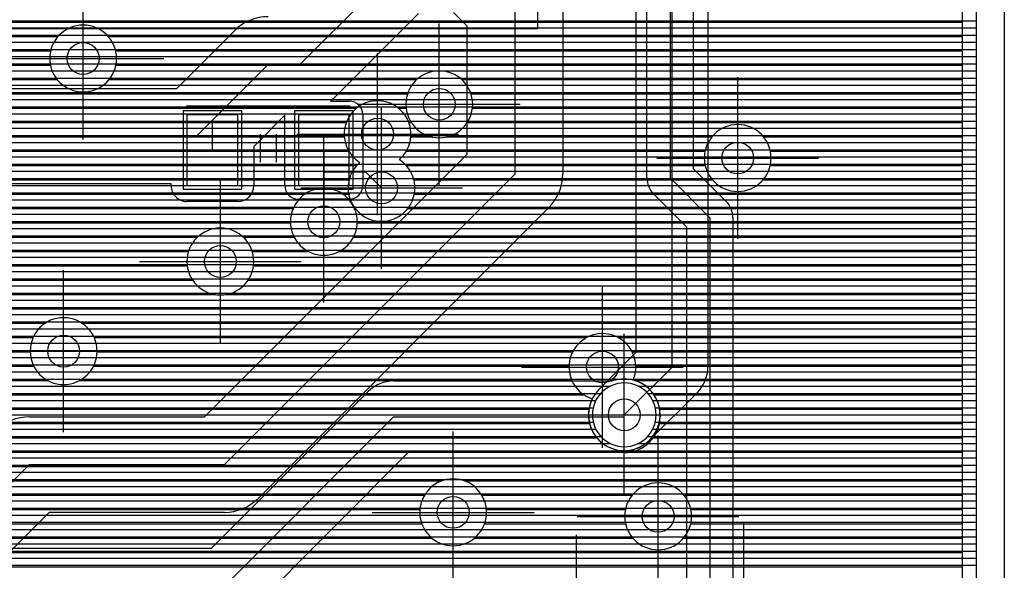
# Model space of a CAD drawing. Extents: x 25 to 291, y 23 to 136.
# Tile 73 of 147: x 74 to 86, y 67 to 74. Entities that reach past the tile are written whole.
import ezdxf

# ---------------------------------------------------------------- set-up
doc = ezdxf.new("R2010")
doc.units = 0
doc.layers.get('0').update_dxf_attribs({"linetype": 'CONTINUOUS'})
for name, color, linetype in [('copper_layer_2', 1, 'CONTINUOUS'), ('copper_layer_3', 3, 'CONTINUOUS'), ('copper_layer_bottom', 4, 'CONTINUOUS'), ('copper_layer_top', 5, 'CONTINUOUS'), ('drill_drawing', 6, 'CONTINUOUS'), ('paste_mask_top', 2, 'CONTINUOUS'), ('silkscreen_top', 1, 'CONTINUOUS'), ('solder_mask_top', 1, 'CONTINUOUS')]:
    doc.layers.add(name, color=color, linetype=linetype)

# ---------------------------------------------------------------- blocks, each defined once
blk = doc.blocks.new('D20')
blk.add_circle((0, 0), 0.2)
blk = doc.blocks.new('D482')
blk.add_lwpolyline([(0.32004, 0.4445), (-0.32004, 0.4445), (-0.32004, -0.4445), (0.32004, -0.4445)], close=True)
blk = doc.blocks.new('D568')
blk.add_lwpolyline([(0.3683, 0.49276), (-0.3683, 0.49276), (-0.3683, -0.49276), (0.3683, -0.49276)], close=True)

msp = doc.modelspace()

# ---------------------------------------------------------------- linework, layer by layer
at = {"layer": 'copper_layer_2', "color": 1}
for points in [[(86.050292, 25.750064), (86.050292, 125.050292), (79.550165, 125.050292), (79.550165, 123.400305)], [(45.800102, 73.849886), (86.050292, 73.849886)], [(45.800102, 73.759716), (86.050292, 73.759716)], [(45.800102, 73.669799), (86.050292, 73.669799)], [(45.800102, 73.579883), (86.050292, 73.579883)], [(45.800102, 73.489713), (86.050292, 73.489713)], [(45.800102, 73.399797), (86.050292, 73.399797)], [(45.800102, 73.309881), (86.050292, 73.309881)], [(45.800102, 73.21971), (86.050292, 73.21971)], [(45.800102, 73.129794), (86.050292, 73.129794)], [(45.800102, 73.039878), (86.050292, 73.039878)], [(45.800102, 72.949708), (86.050292, 72.949708)], [(45.800102, 72.859792), (86.050292, 72.859792)], [(45.800102, 72.769876), (86.050292, 72.769876)], [(45.800102, 72.679705), (86.050292, 72.679705)], [(45.800102, 72.589789), (86.050292, 72.589789)], [(45.800102, 72.499873), (86.050292, 72.499873)], [(45.800102, 72.409703), (86.050292, 72.409703)], [(45.800102, 72.319787), (86.050292, 72.319787)], [(45.800102, 72.22987), (86.050292, 72.22987)], [(45.800102, 72.1397), (86.050292, 72.1397)], [(45.800102, 72.049784), (86.050292, 72.049784)], [(45.800102, 71.959868), (86.050292, 71.959868)], [(45.800102, 71.869698), (86.050292, 71.869698)], [(45.800102, 71.779782), (86.050292, 71.779782)], [(45.800102, 71.689865), (86.050292, 71.689865)], [(45.800102, 71.599695), (86.050292, 71.599695)], [(45.800102, 71.509779), (86.050292, 71.509779)], [(45.800102, 71.419863), (86.050292, 71.419863)], [(45.800102, 71.329693), (86.050292, 71.329693)], [(45.800102, 71.239776), (86.050292, 71.239776)], [(45.800102, 71.14986), (86.050292, 71.14986)], [(45.800102, 71.05969), (86.050292, 71.05969)], [(45.800102, 70.969774), (86.050292, 70.969774)], [(45.800102, 70.879858), (86.050292, 70.879858)], [(45.800102, 70.789688), (86.050292, 70.789688)], [(45.800102, 70.699771), (86.050292, 70.699771)], [(45.800102, 70.609855), (86.050292, 70.609855)], [(45.800102, 70.519685), (86.050292, 70.519685)], [(45.800102, 70.429769), (86.050292, 70.429769)], [(45.800102, 70.339853), (86.050292, 70.339853)], [(45.800102, 70.249682), (86.050292, 70.249682)], [(45.800102, 70.159766), (86.050292, 70.159766)], [(45.800102, 70.06985), (86.050292, 70.06985)], [(45.800102, 69.97968), (86.050292, 69.97968)], [(45.800102, 69.889764), (86.050292, 69.889764)], [(45.800102, 69.799848), (86.050292, 69.799848)], [(45.800102, 69.709931), (86.050292, 69.709931)], [(45.800102, 69.619761), (86.050292, 69.619761)], [(45.800102, 69.529845), (86.050292, 69.529845)], [(45.800102, 69.439929), (86.050292, 69.439929)], [(45.800102, 69.349759), (86.050292, 69.349759)], [(45.800102, 69.259843), (81.450089, 69.259843)], [(45.800102, 69.169926), (81.329693, 69.169926)], [(81.800102, 69.259843), (86.050292, 69.259843)], [(81.920498, 69.169926), (86.050292, 69.169926)], [(45.800102, 69.079756), (81.267717, 69.079756)], [(81.982474, 69.079756), (86.050292, 69.079756)], [(45.800102, 68.98984), (81.235458, 68.98984)], [(82.014986, 68.98984), (86.050292, 68.98984)], [(45.800102, 68.899924), (81.225044, 68.899924)], [(45.800102, 68.809754), (81.235458, 68.809754)], [(82.014732, 68.809754), (86.050292, 68.809754)], [(82.025146, 68.899924), (86.050292, 68.899924)], [(45.800102, 68.719837), (81.268225, 68.719837)], [(81.98222, 68.719837), (86.050292, 68.719837)], [(45.800102, 68.629921), (81.330455, 68.629921)], [(45.800102, 68.539751), (81.451359, 68.539751)], [(81.798832, 68.539751), (86.050292, 68.539751)], [(81.91999, 68.629921), (86.050292, 68.629921)], [(45.800102, 68.449835), (86.050292, 68.449835)], [(45.800102, 68.359919), (86.050292, 68.359919)], [(45.800102, 68.269749), (86.050292, 68.269749)], [(45.800102, 68.179832), (86.050292, 68.179832)], [(45.800102, 68.089916), (86.050292, 68.089916)], [(45.800102, 67.999746), (86.050292, 67.999746)], [(45.800102, 67.90983), (86.050292, 67.90983)], [(45.800102, 67.819914), (86.050292, 67.819914)], [(45.800102, 67.729743), (86.050292, 67.729743)], [(45.800102, 67.639827), (86.050292, 67.639827)], [(45.800102, 67.549911), (86.050292, 67.549911)], [(45.800102, 67.459741), (86.050292, 67.459741)], [(45.800102, 67.369825), (86.050292, 67.369825)], [(45.800102, 67.279909), (86.050292, 67.279909)], [(45.800102, 67.189738), (86.050292, 67.189738)], [(45.800102, 67.099822), (86.050292, 67.099822)], [(45.800102, 67.009906), (86.050292, 67.009906)]]:
    msp.add_lwpolyline(points, dxfattribs=at)
msp.add_lwpolyline([(82.025146, 68.900178), (82.025146, 68.900178), (82.025146, 68.900178, 1), (81.225044, 68.900178), (81.225044, 68.900178), (81.225044, 68.900178, 1), (82.025146, 68.900178), (82.025146, 68.900178)], format="xyb", dxfattribs=at)
msp.add_lwpolyline([(82.025146, 68.900178), (82.025146, 68.900178), (82.025146, 68.900178, 1), (81.225044, 68.900178), (81.225044, 68.900178), (81.225044, 68.900178, 1), (82.025146, 68.900178), (82.025146, 68.900178)], format="xyb", dxfattribs=at)
at = {"layer": 'copper_layer_3', "color": 3}
for points in [[(85.875286, 55.650241), (85.875286, 99.795276), (80.036576, 99.795276), (79.424689, 99.183134)], [(72.659131, 73.82982), (85.875286, 73.82982)], [(72.506731, 73.649733), (74.507493, 73.649733)], [(75.143002, 73.649733), (85.875286, 73.649733)], [(69.493015, 73.469901), (74.416053, 73.469901)], [(75.234442, 73.469901), (85.875286, 73.469901)], [(59.123952, 73.289815), (74.414021, 73.289815)], [(75.236474, 73.289815), (85.875286, 73.289815)], [(58.971806, 73.109728), (74.499619, 73.109728)], [(75.150622, 73.109728), (79.01651, 73.109728)], [(79.583947, 73.109728), (85.875286, 73.109728)], [(50.769114, 72.929896), (78.900686, 72.929896)], [(79.699771, 72.929896), (85.875286, 72.929896)], [(50.742189, 72.749809), (78.258827, 72.749809)], [(78.79172, 72.749809), (78.88316, 72.749809)], [(79.717043, 72.749809), (85.875286, 72.749809)], [(50.609601, 72.569723), (78.13081, 72.569723)], [(78.919482, 72.569723), (78.948946, 72.569723)], [(79.651257, 72.569723), (85.875286, 72.569723)], [(49.748285, 72.389891), (78.10668, 72.389891)], [(78.943612, 72.389891), (79.210566, 72.389891)], [(79.389891, 72.389891), (82.724155, 72.389891)], [(83.376175, 72.389891), (85.875286, 72.389891)], [(54.259589, 72.209804), (78.164592, 72.209804)], [(78.8857, 72.209804), (82.638811, 72.209804)], [(83.461519, 72.209804), (85.875286, 72.209804)], [(54.449581, 72.029718), (78.261875, 72.029718)], [(78.888494, 72.029718), (82.641097, 72.029718)], [(83.459233, 72.029718), (85.875286, 72.029718)], [(54.499619, 71.849886), (78.167132, 71.849886)], [(78.983236, 71.849886), (82.733045, 71.849886)], [(83.367285, 71.849886), (85.875286, 71.849886)], [(54.468377, 71.669799), (77.610109, 71.669799)], [(78.09017, 71.669799), (78.162814, 71.669799)], [(78.9873, 71.669799), (85.875286, 71.669799)], [(58.590297, 71.489713), (77.463805, 71.489713)], [(78.236474, 71.489713), (78.245618, 71.489713)], [(78.90475, 71.489713), (85.875286, 71.489713)], [(58.672593, 71.309881), (77.430531, 71.309881)], [(78.270003, 71.309881), (85.875286, 71.309881)], [(58.668021, 71.129794), (76.261113, 71.129794)], [(76.839218, 71.129794), (77.478283, 71.129794)], [(78.221996, 71.129794), (85.875286, 71.129794)], [(58.572771, 70.949708), (76.149098, 70.949708)], [(76.951232, 70.949708), (77.661671, 70.949708)], [(78.038608, 70.949708), (85.875286, 70.949708)], [(73.039624, 70.769876), (76.133858, 70.769876)], [(76.966472, 70.769876), (85.875286, 70.769876)], [(73.214884, 70.589789), (76.202184, 70.589789)], [(76.898146, 70.589789), (85.875286, 70.589789)], [(73.260097, 70.409703), (76.487681, 70.409703)], [(76.612649, 70.409703), (85.875286, 70.409703)], [(73.224028, 70.22987), (85.875286, 70.22987)], [(73.071882, 70.049784), (74.347473, 70.049784)], [(74.812802, 70.049784), (85.875286, 70.049784)], [(72.309627, 69.869698), (74.195834, 69.869698)], [(74.96444, 69.869698), (81.150876, 69.869698)], [(81.549657, 69.869698), (85.875286, 69.869698)], [(72.484887, 69.689865), (74.160274, 69.689865)], [(75, 69.689865), (80.975362, 69.689865)], [(81.724917, 69.689865), (85.875286, 69.689865)], [(72.530099, 69.509779), (74.20574, 69.509779)], [(74.954534, 69.509779), (80.93015, 69.509779)], [(81.77013, 69.509779), (85.875286, 69.509779)], [(72.494031, 69.329693), (74.382017, 69.329693)], [(74.778258, 69.329693), (80.966218, 69.329693)], [(81.758954, 69.329693), (85.875286, 69.329693)], [(72.341885, 69.14986), (81.118618, 69.14986)], [(81.999492, 69.14986), (85.875286, 69.14986)], [(57.560071, 68.969774), (81.180594, 68.969774)], [(82.06985, 68.969774), (85.875286, 68.969774)], [(72.279401, 68.789688), (81.188976, 68.789688)], [(82.061468, 68.789688), (85.875286, 68.789688)], [(72.380493, 68.609855), (81.281433, 68.609855)], [(81.969012, 68.609855), (85.875286, 68.609855)], [(72.389129, 68.429769), (85.875286, 68.429769)], [(72.312421, 68.249682), (85.875286, 68.249682)], [(69.21463, 68.06985), (79.331471, 68.06985)], [(79.618745, 68.06985), (85.875286, 68.06985)], [(69.038354, 67.889764), (79.114046, 67.889764)], [(79.83617, 67.889764), (81.724155, 67.889764)], [(82.376175, 67.889764), (85.875286, 67.889764)], [(58.975616, 67.709677), (79.056642, 67.709677)], [(79.893828, 67.709677), (81.638811, 67.709677)], [(82.461519, 67.709677), (85.875286, 67.709677)], [(70.97968, 67.529845), (79.081026, 67.529845)], [(79.86919, 67.529845), (81.641097, 67.529845)], [(82.459233, 67.529845), (85.875286, 67.529845)], [(71.169672, 67.349759), (79.20955, 67.349759)], [(79.740919, 67.349759), (81.733045, 67.349759)], [(82.367285, 67.349759), (85.875286, 67.349759)], [(71.21971, 67.169926), (85.875286, 67.169926)], [(71.188214, 66.98984), (85.875286, 66.98984)]]:
    msp.add_lwpolyline(points, dxfattribs=at)
for points in [[(75.24511, 73.375159), (75.24511, 73.375159), (75.24511, 73.375159, 1), (74.405385, 73.375159), (74.405385, 73.375159), (74.405385, 73.375159, 1), (75.24511, 73.375159), (75.24511, 73.375159)], [(75.24511, 73.375159), (75.24511, 73.375159), (75.24511, 73.375159, 1), (74.405385, 73.375159), (74.405385, 73.375159), (74.405385, 73.375159, 1), (75.24511, 73.375159), (75.24511, 73.375159)], [(79.720091, 72.800102), (79.720091, 72.800102), (79.720091, 72.800102, 1), (78.880366, 72.800102), (78.880366, 72.800102), (78.880366, 72.800102, 1), (79.720091, 72.800102), (79.720091, 72.800102)], [(79.720091, 72.800102), (79.720091, 72.800102), (79.720091, 72.800102, 1), (78.880366, 72.800102), (78.880366, 72.800102), (78.880366, 72.800102, 1), (79.720091, 72.800102), (79.720091, 72.800102)], [(78.798324, 72.105918), (78.798324, 72.105918, 3.048637), (78.302007, 72.069342), (78.302007, 72.069342)], [(83.470155, 72.125222), (83.470155, 72.125222), (83.470155, 72.125222, 1), (82.630429, 72.125222), (82.630429, 72.125222), (82.630429, 72.125222, 1), (83.470155, 72.125222), (83.470155, 72.125222)], [(83.470155, 72.125222), (83.470155, 72.125222), (83.470155, 72.125222, 1), (82.630429, 72.125222), (82.630429, 72.125222), (82.630429, 72.125222, 1), (83.470155, 72.125222), (83.470155, 72.125222)], [(78.302007, 72.069342), (78.302007, 72.069342), (78.302007, 72.069342, 3.048637), (78.798324, 72.105918), (78.798324, 72.105918)], [(78.270257, 71.325121), (78.270257, 71.325121), (78.270257, 71.325121, 1), (77.430023, 71.325121), (77.430023, 71.325121), (77.430023, 71.325121, 1), (78.270257, 71.325121), (78.270257, 71.325121)], [(78.270257, 71.325121), (78.270257, 71.325121), (78.270257, 71.325121, 1), (77.430023, 71.325121), (77.430023, 71.325121), (77.430023, 71.325121, 1), (78.270257, 71.325121), (78.270257, 71.325121)], [(76.970282, 70.825248), (76.970282, 70.825248), (76.970282, 70.825248, 1), (76.130048, 70.825248), (76.130048, 70.825248), (76.130048, 70.825248, 1), (76.970282, 70.825248), (76.970282, 70.825248)], [(76.970282, 70.825248), (76.970282, 70.825248), (76.970282, 70.825248, 1), (76.130048, 70.825248), (76.130048, 70.825248), (76.130048, 70.825248, 1), (76.970282, 70.825248), (76.970282, 70.825248)], [(75.000254, 69.700025), (75.000254, 69.700025), (75.000254, 69.700025, 1), (74.16002, 69.700025), (74.16002, 69.700025), (74.16002, 69.700025, 1), (75.000254, 69.700025), (75.000254, 69.700025)], [(75.000254, 69.700025), (75.000254, 69.700025), (75.000254, 69.700025, 1), (74.16002, 69.700025), (74.16002, 69.700025), (74.16002, 69.700025, 1), (75.000254, 69.700025), (75.000254, 69.700025)], [(81.736855, 69.336043), (81.736855, 69.336043, 2.578594), (81.221996, 69.100076), (81.221996, 69.100076)], [(81.221996, 69.100076), (81.221996, 69.100076), (81.221996, 69.100076, 2.823701), (81.736855, 69.336043), (81.736855, 69.336043)], [(79.895098, 67.675133), (79.895098, 67.675133), (79.895098, 67.675133, 1), (79.055372, 67.675133), (79.055372, 67.675133), (79.055372, 67.675133, 1), (79.895098, 67.675133), (79.895098, 67.675133)], [(79.895098, 67.675133), (79.895098, 67.675133), (79.895098, 67.675133, 1), (79.055372, 67.675133), (79.055372, 67.675133), (79.055372, 67.675133, 1), (79.895098, 67.675133), (79.895098, 67.675133)], [(82.470155, 67.625095), (82.470155, 67.625095), (82.470155, 67.625095, 1), (81.629921, 67.625095), (81.629921, 67.625095), (81.629921, 67.625095, 1), (82.470155, 67.625095), (82.470155, 67.625095)], [(82.470155, 67.625095), (82.470155, 67.625095), (82.470155, 67.625095, 1), (81.629921, 67.625095), (81.629921, 67.625095), (81.629921, 67.625095, 1), (82.470155, 67.625095), (82.470155, 67.625095)]]:
    msp.add_lwpolyline(points, format="xyb", dxfattribs=at)
at = {"layer": 'copper_layer_bottom', "color": 4}
for points in [[(86.050292, 25.750064), (86.050292, 125.050292), (79.550165, 125.050292), (79.550165, 123.400305)], [(80.900178, 83.350267), (82.200152, 82.050038), (82.200152, 71.875032), (82.700279, 71.375159), (82.700279, 32.450089), (82.725171, 32.424943)], [(81.910084, 71.875032), (81.910084, 81.93015), (81.719583, 82.12065)], [(82.490221, 82.050038), (82.490221, 71.995174), (82.905258, 71.580137)], [(46.965202, 73.849886), (81.910084, 73.849886)], [(46.965202, 73.759716), (81.910084, 73.759716)], [(82.490221, 73.849886), (86.050292, 73.849886)], [(82.490221, 73.759716), (86.050292, 73.759716)], [(46.965202, 73.669799), (81.910084, 73.669799)], [(82.490221, 73.669799), (86.050292, 73.669799)], [(46.965202, 73.579883), (81.910084, 73.579883)], [(46.965202, 73.489713), (81.910084, 73.489713)], [(82.490221, 73.579883), (86.050292, 73.579883)], [(82.490221, 73.489713), (86.050292, 73.489713)], [(46.965202, 73.399797), (81.910084, 73.399797)], [(82.490221, 73.399797), (86.050292, 73.399797)], [(46.965202, 73.309881), (81.910084, 73.309881)], [(82.490221, 73.309881), (86.050292, 73.309881)], [(46.965202, 73.21971), (81.910084, 73.21971)], [(46.965202, 73.129794), (81.910084, 73.129794)], [(82.490221, 73.21971), (86.050292, 73.21971)], [(82.490221, 73.129794), (86.050292, 73.129794)], [(46.965202, 73.039878), (81.910084, 73.039878)], [(82.490221, 73.039878), (86.050292, 73.039878)], [(46.965202, 72.949708), (81.910084, 72.949708)], [(82.490221, 72.949708), (86.050292, 72.949708)], [(46.965202, 72.859792), (81.910084, 72.859792)], [(46.965202, 72.769876), (81.910084, 72.769876)], [(82.490221, 72.859792), (86.050292, 72.859792)], [(82.490221, 72.769876), (86.050292, 72.769876)], [(46.965202, 72.679705), (81.910084, 72.679705)], [(82.490221, 72.679705), (86.050292, 72.679705)], [(46.965202, 72.589789), (81.910084, 72.589789)], [(46.965202, 72.499873), (81.910084, 72.499873)], [(82.490221, 72.589789), (86.050292, 72.589789)], [(82.490221, 72.499873), (86.050292, 72.499873)], [(46.965202, 72.409703), (81.910084, 72.409703)], [(82.490221, 72.409703), (86.050292, 72.409703)], [(46.965202, 72.319787), (81.910084, 72.319787)], [(82.490221, 72.319787), (86.050292, 72.319787)], [(46.965202, 72.22987), (81.910084, 72.22987)], [(46.965202, 72.1397), (81.910084, 72.1397)], [(82.490221, 72.22987), (86.050292, 72.22987)], [(82.490221, 72.1397), (86.050292, 72.1397)], [(46.965202, 72.049784), (81.910084, 72.049784)], [(82.490221, 72.049784), (86.050292, 72.049784)], [(46.965202, 71.959868), (81.910084, 71.959868)], [(82.525527, 71.959868), (86.050292, 71.959868)], [(46.965202, 71.869698), (81.910084, 71.869698)], [(46.965202, 71.779782), (81.92634, 71.779782)], [(82.615697, 71.869698), (86.050292, 71.869698)], [(82.705613, 71.779782), (86.050292, 71.779782)], [(46.965202, 71.689865), (81.97714, 71.689865)], [(82.410211, 62.801372), (82.410211, 71.255017), (81.995174, 71.670053)], [(82.79553, 71.689865), (86.050292, 71.689865)], [(46.965202, 71.599695), (82.065278, 71.599695)], [(46.965202, 71.509779), (82.155448, 71.509779)], [(82.8857, 71.599695), (86.050292, 71.599695)], [(82.957074, 71.509779), (86.050292, 71.509779)], [(46.965202, 71.419863), (82.245364, 71.419863)], [(82.986792, 71.419863), (86.050292, 71.419863)], [(46.965202, 71.329693), (82.335281, 71.329693)], [(82.990094, 71.375159), (82.990094, 32.788672)], [(82.990094, 71.329693), (86.050292, 71.329693)], [(46.965202, 71.239776), (82.410211, 71.239776)], [(46.965202, 71.14986), (82.410211, 71.14986)], [(82.990094, 71.239776), (86.050292, 71.239776)], [(82.990094, 71.14986), (86.050292, 71.14986)], [(46.965202, 71.05969), (82.410211, 71.05969)], [(82.990094, 71.05969), (86.050292, 71.05969)], [(46.965202, 70.969774), (82.410211, 70.969774)], [(82.990094, 70.969774), (86.050292, 70.969774)], [(46.965202, 70.879858), (82.410211, 70.879858)], [(46.965202, 70.789688), (82.410211, 70.789688)], [(82.990094, 70.879858), (86.050292, 70.879858)], [(82.990094, 70.789688), (86.050292, 70.789688)], [(46.965202, 70.699771), (82.410211, 70.699771)], [(82.990094, 70.699771), (86.050292, 70.699771)], [(46.965202, 70.609855), (82.410211, 70.609855)], [(46.965202, 70.519685), (82.410211, 70.519685)], [(82.990094, 70.609855), (86.050292, 70.609855)], [(82.990094, 70.519685), (86.050292, 70.519685)], [(46.965202, 70.429769), (82.410211, 70.429769)], [(82.990094, 70.429769), (86.050292, 70.429769)], [(46.965202, 70.339853), (82.410211, 70.339853)], [(82.990094, 70.339853), (86.050292, 70.339853)], [(46.965202, 70.249682), (82.410211, 70.249682)], [(46.965202, 70.159766), (82.410211, 70.159766)], [(82.990094, 70.249682), (86.050292, 70.249682)], [(82.990094, 70.159766), (86.050292, 70.159766)], [(46.965202, 70.06985), (82.410211, 70.06985)], [(82.990094, 70.06985), (86.050292, 70.06985)], [(46.965202, 69.97968), (82.410211, 69.97968)], [(82.990094, 69.97968), (86.050292, 69.97968)], [(46.965202, 69.889764), (82.410211, 69.889764)], [(46.965202, 69.799848), (82.410211, 69.799848)], [(82.990094, 69.889764), (86.050292, 69.889764)], [(82.990094, 69.799848), (86.050292, 69.799848)], [(46.965202, 69.709931), (82.410211, 69.709931)], [(82.990094, 69.709931), (86.050292, 69.709931)], [(46.965202, 69.619761), (82.410211, 69.619761)], [(46.965202, 69.529845), (82.410211, 69.529845)], [(82.990094, 69.619761), (86.050292, 69.619761)], [(82.990094, 69.529845), (86.050292, 69.529845)], [(46.965202, 69.439929), (82.410211, 69.439929)], [(82.990094, 69.439929), (86.050292, 69.439929)], [(46.965202, 69.349759), (81.607823, 69.349759)], [(78.725171, 69.325121), (81.477267, 69.325121)], [(81.642621, 69.349759), (82.410211, 69.349759)], [(82.990094, 69.349759), (86.050292, 69.349759)], [(46.965202, 69.259843), (78.491745, 69.259843)], [(46.965202, 69.169926), (78.383541, 69.169926)], [(73.650241, 67.225044), (76.438659, 67.225044), (78.406909, 69.193294)], [(81.895606, 69.259843), (82.410211, 69.259843)], [(81.985522, 69.169926), (82.410211, 69.169926)], [(82.990094, 69.259843), (86.050292, 69.259843)], [(82.990094, 69.169926), (86.050292, 69.169926)], [(46.965202, 69.079756), (78.293371, 69.079756)], [(82.037846, 69.079756), (82.410211, 69.079756)], [(82.990094, 69.079756), (86.050292, 69.079756)], [(46.965202, 68.98984), (78.203454, 68.98984)], [(82.06604, 68.98984), (82.410211, 68.98984)], [(82.990094, 68.98984), (86.050292, 68.98984)], [(46.965202, 68.899924), (78.113538, 68.899924)], [(46.965202, 68.809754), (78.023368, 68.809754)], [(66.050038, 59.175006), (66.125222, 59.225044), (66.350013, 59.475235), (73.650241, 66.77521), (76.625095, 66.77521), (78.725171, 68.875032), (81.625095, 68.875032), (81.625095, 68.900178)], [(82.070358, 68.809754), (82.410211, 68.809754)], [(82.075184, 68.900178), (82.075184, 68.875032)], [(82.075184, 68.899924), (82.410211, 68.899924)], [(82.990094, 68.899924), (86.050292, 68.899924)], [(82.990094, 68.809754), (86.050292, 68.809754)], [(46.965202, 68.719837), (77.933452, 68.719837)], [(82.047498, 68.719837), (82.410211, 68.719837)], [(82.990094, 68.719837), (86.050292, 68.719837)], [(46.965202, 68.629921), (77.843536, 68.629921)], [(46.965202, 68.539751), (77.753366, 68.539751)], [(81.925324, 68.539751), (82.410211, 68.539751)], [(82.002286, 68.629921), (82.410211, 68.629921)], [(82.990094, 68.629921), (86.050292, 68.629921)], [(82.990094, 68.539751), (86.050292, 68.539751)], [(46.965202, 68.449835), (77.663449, 68.449835)], [(81.625095, 68.425197), (78.911608, 68.425197), (76.943358, 66.456947)], [(81.772162, 68.449835), (82.410211, 68.449835)], [(82.990094, 68.449835), (86.050292, 68.449835)], [(46.965202, 68.359919), (77.573533, 68.359919)], [(78.84633, 68.359919), (82.410211, 68.359919)], [(82.990094, 68.359919), (86.050292, 68.359919)], [(46.965202, 68.269749), (77.483363, 68.269749)], [(46.965202, 68.179832), (77.393447, 68.179832)], [(78.666243, 68.179832), (82.410211, 68.179832)], [(78.75616, 68.269749), (82.410211, 68.269749)], [(82.990094, 68.269749), (86.050292, 68.269749)], [(82.990094, 68.179832), (86.050292, 68.179832)], [(46.965202, 68.089916), (77.303531, 68.089916)], [(78.576327, 68.089916), (82.410211, 68.089916)], [(82.990094, 68.089916), (86.050292, 68.089916)], [(46.965202, 67.999746), (77.21336, 67.999746)], [(78.486157, 67.999746), (82.410211, 67.999746)], [(82.990094, 67.999746), (86.050292, 67.999746)], [(46.965202, 67.90983), (77.123444, 67.90983)], [(46.965202, 67.819914), (77.033528, 67.819914)], [(78.306325, 67.819914), (82.410211, 67.819914)], [(78.396241, 67.90983), (82.410211, 67.90983)], [(82.990094, 67.90983), (86.050292, 67.90983)], [(82.990094, 67.819914), (86.050292, 67.819914)], [(46.965202, 67.729743), (76.943358, 67.729743)], [(78.216154, 67.729743), (82.410211, 67.729743)], [(82.990094, 67.729743), (86.050292, 67.729743)], [(46.965202, 67.639827), (76.853442, 67.639827)], [(46.965202, 67.549911), (76.763526, 67.549911)], [(78.036322, 67.549911), (82.410211, 67.549911)], [(78.126238, 67.639827), (82.410211, 67.639827)], [(82.990094, 67.639827), (86.050292, 67.639827)], [(82.990094, 67.549911), (86.050292, 67.549911)], [(46.965202, 67.459741), (76.673355, 67.459741)], [(77.946152, 67.459741), (82.410211, 67.459741)], [(82.990094, 67.459741), (86.050292, 67.459741)], [(46.965202, 67.369825), (76.583439, 67.369825)], [(77.856236, 67.369825), (82.410211, 67.369825)], [(82.990094, 67.369825), (86.050292, 67.369825)], [(46.965202, 67.279909), (76.493523, 67.279909)], [(77.676149, 67.189738), (82.410211, 67.189738)], [(77.76632, 67.279909), (82.410211, 67.279909)], [(82.990094, 67.279909), (86.050292, 67.279909)], [(82.990094, 67.189738), (86.050292, 67.189738)], [(77.586233, 67.099822), (82.410211, 67.099822)], [(82.990094, 67.099822), (86.050292, 67.099822)], [(77.496317, 67.009906), (82.410211, 67.009906)], [(82.990094, 67.009906), (86.050292, 67.009906)]]:
    msp.add_lwpolyline(points, dxfattribs=at)
for points in [[(81.910084, 71.875032), (81.910084, 71.875032), (81.910084, 71.875032, 0.199747), (81.995174, 71.670053), (81.995174, 71.670053)], [(82.990094, 71.375159), (82.990094, 71.375159), (82.990094, 71.375159, 0.198603), (82.905258, 71.580137), (82.905258, 71.580137)], [(78.725171, 69.325121), (78.725171, 69.325121), (78.725171, 69.325121, 0.198905), (78.406909, 69.193294), (78.406909, 69.193294)], [(82.075184, 68.900178), (82.075184, 68.900178), (82.075184, 68.900178, 0.516265), (81.477267, 69.325121), (81.477267, 69.325121)], [(81.625095, 68.425197), (81.625095, 68.425197), (81.625095, 68.425197, 0.413814), (82.075184, 68.875032), (82.075184, 68.875032)]]:
    msp.add_lwpolyline(points, format="xyb", dxfattribs=at)
at = {"layer": 'copper_layer_top', "color": 5}
for points in [[(86.050292, 25.750064), (86.050292, 125.050292), (79.550165, 125.050292), (79.550165, 123.400305)], [(81.625095, 68.900178), (82.225044, 69.500127), (82.225044, 90.625095)], [(81.307087, 69.21844), (81.77521, 69.686563), (81.77521, 90.028194)], [(82.675133, 90.028194), (82.675133, 69.500127)], [(71.125222, 72.400051), (76.250191, 72.400051), (76.450089, 72.600203), (77.150114, 73.300229), (77.550165, 73.300229), (79.230124, 74.980188), (79.230124, 75.050038), (80.251969, 74.028448)], [(61.950216, 63.325121), (61.950216, 64.750064), (62.900178, 65.700025), (71.575057, 65.700025), (74.150114, 68.275083), (76.600203, 68.275083), (80.251969, 71.926848), (80.251969, 74.028448)], [(80.851918, 74.028448), (80.851918, 71.926848)], [(74.150114, 68.875032), (76.351537, 68.875032), (79.652019, 72.175514), (79.652019, 73.779782), (79.478791, 73.95301)], [(79.039878, 73.941326), (77.974346, 72.875794)], [(58.181102, 73.759716), (76.764542, 73.759716)], [(58.271273, 73.849886), (76.909576, 73.849886)], [(78.858268, 73.759716), (79.652019, 73.759716)], [(78.948438, 73.849886), (79.581915, 73.849886)], [(80.851918, 73.849886), (81.77521, 73.849886)], [(80.851918, 73.759716), (81.77521, 73.759716)], [(82.675133, 73.849886), (86.050292, 73.849886)], [(82.675133, 73.759716), (86.050292, 73.759716)], [(58.091186, 73.669799), (76.671323, 73.669799)], [(72.648463, 73.000254), (76.001524, 73.000254), (76.025908, 73.024384), (76.725933, 73.724409)], [(78.768352, 73.669799), (79.652019, 73.669799)], [(80.851918, 73.669799), (81.77521, 73.669799)], [(82.675133, 73.669799), (86.050292, 73.669799)], [(57.9111, 73.489713), (76.491237, 73.489713)], [(58.00127, 73.579883), (76.581407, 73.579883)], [(78.588265, 73.489713), (79.652019, 73.489713)], [(78.678435, 73.579883), (79.652019, 73.579883)], [(80.851918, 73.579883), (81.77521, 73.579883)], [(80.851918, 73.489713), (81.77521, 73.489713)], [(82.675133, 73.579883), (86.050292, 73.579883)], [(82.675133, 73.489713), (86.050292, 73.489713)], [(57.821184, 73.399797), (76.401321, 73.399797)], [(78.498349, 73.399797), (79.652019, 73.399797)], [(80.851918, 73.399797), (81.77521, 73.399797)], [(82.675133, 73.399797), (86.050292, 73.399797)], [(57.731267, 73.309881), (76.311405, 73.309881)], [(78.408433, 73.309881), (79.652019, 73.309881)], [(80.851918, 73.309881), (81.77521, 73.309881)], [(82.675133, 73.309881), (86.050292, 73.309881)], [(57.551181, 73.129794), (76.131318, 73.129794)], [(57.641097, 73.21971), (76.221234, 73.21971)], [(78.228346, 73.129794), (79.652019, 73.129794)], [(78.318263, 73.21971), (79.652019, 73.21971)], [(80.851918, 73.21971), (81.77521, 73.21971)], [(80.851918, 73.129794), (81.77521, 73.129794)], [(82.675133, 73.21971), (86.050292, 73.21971)], [(82.675133, 73.129794), (86.050292, 73.129794)], [(72.618237, 73.039878), (76.041402, 73.039878)], [(78.13843, 73.039878), (79.652019, 73.039878)], [(80.851918, 73.039878), (81.77521, 73.039878)], [(82.675133, 73.039878), (86.050292, 73.039878)], [(78.04826, 72.949708), (79.652019, 72.949708)], [(80.851918, 72.949708), (81.77521, 72.949708)], [(82.675133, 72.949708), (86.050292, 72.949708)], [(77.935484, 72.840234), (78.17018, 72.840234)], [(77.957836, 72.859792), (79.652019, 72.859792)], [(78.307849, 72.769876), (79.652019, 72.769876)], [(80.851918, 72.859792), (81.77521, 72.859792)], [(80.851918, 72.769876), (81.77521, 72.769876)], [(82.675133, 72.859792), (86.050292, 72.859792)], [(82.675133, 72.769876), (86.050292, 72.769876)], [(77.360173, 71.780036), (77.360173, 72.661671), (76.970282, 72.271527), (76.970282, 71.780036)], [(78.339853, 72.679705), (79.652019, 72.679705)], [(78.340107, 72.670053), (78.340107, 71.780036)], [(80.851918, 72.679705), (81.77521, 72.679705)], [(82.675133, 72.679705), (86.050292, 72.679705)], [(76.450089, 72.225044), (76.450089, 72.600203)], [(77.198374, 72.499873), (77.360173, 72.499873)], [(77.288291, 72.589789), (77.360173, 72.589789)], [(78.340107, 72.589789), (79.652019, 72.589789)], [(78.340107, 72.499873), (79.652019, 72.499873)], [(80.851918, 72.589789), (81.77521, 72.589789)], [(80.851918, 72.499873), (81.77521, 72.499873)], [(82.675133, 72.589789), (86.050292, 72.589789)], [(82.675133, 72.499873), (86.050292, 72.499873)], [(77.108458, 72.409703), (77.360173, 72.409703)], [(77.85014, 72.225044), (77.85014, 72.425197), (78.525273, 72.425197)], [(78.340107, 72.409703), (79.652019, 72.409703)], [(80.851918, 72.409703), (81.77521, 72.409703)], [(82.675133, 72.409703), (86.050292, 72.409703)], [(77.018288, 72.319787), (77.360173, 72.319787)], [(78.340107, 72.319787), (79.652019, 72.319787)], [(80.851918, 72.319787), (81.77521, 72.319787)], [(82.675133, 72.319787), (86.050292, 72.319787)], [(76.970282, 72.22987), (77.360173, 72.22987)], [(76.970282, 72.1397), (77.360173, 72.1397)], [(77.360173, 72.225044), (77.530099, 72.225044)], [(77.85014, 72.225044), (77.85014, 71.950216), (77.85014, 71.325121)], [(78.340107, 72.225044), (78.17018, 72.225044)], [(78.340107, 72.22987), (79.652019, 72.22987)], [(78.340107, 72.1397), (79.616205, 72.1397)], [(80.851918, 72.22987), (81.77521, 72.22987)], [(80.851918, 72.1397), (81.77521, 72.1397)], [(82.675133, 72.22987), (86.050292, 72.22987)], [(82.675133, 72.1397), (86.050292, 72.1397)], [(76.970282, 72.049784), (77.360173, 72.049784)], [(78.340107, 72.049784), (79.526289, 72.049784)], [(80.851918, 72.049784), (81.77521, 72.049784)], [(82.675133, 72.049784), (86.050292, 72.049784)], [(76.970282, 71.959868), (77.360173, 71.959868)], [(77.85014, 71.950216), (78.375159, 71.950216), (78.575057, 71.750064)], [(78.340107, 71.959868), (79.436373, 71.959868)], [(80.851918, 71.959868), (81.77521, 71.959868)], [(82.675133, 71.959868), (86.050292, 71.959868)], [(72.635001, 71.779782), (75.93015, 71.779782)], [(75.93015, 71.780036), (75.93015, 71.800102), (72.648463, 71.800102)], [(76.970282, 71.869698), (77.360173, 71.869698)], [(76.970282, 71.779782), (77.360173, 71.779782)], [(77.85014, 71.610109), (77.85014, 71.780036)], [(78.340107, 71.869698), (79.346203, 71.869698)], [(78.340107, 71.779782), (79.256287, 71.779782)], [(80.83363, 71.779782), (81.77521, 71.779782)], [(80.849124, 71.869698), (81.77521, 71.869698)], [(82.675133, 71.869698), (86.050292, 71.869698)], [(82.675133, 71.779782), (86.050292, 71.779782)], [(56.111252, 71.689865), (75.95174, 71.689865)], [(76.948692, 71.689865), (77.386081, 71.689865)], [(78.314199, 71.689865), (79.16637, 71.689865)], [(80.80315, 71.689865), (81.77521, 71.689865)], [(82.675133, 71.689865), (86.050292, 71.689865)], [(55.931166, 71.509779), (78.986284, 71.509779)], [(56.021082, 71.599695), (76.043688, 71.599695)], [(76.77013, 71.580137), (76.130048, 71.580137)], [(76.856744, 71.599695), (79.0762, 71.599695)], [(78.17018, 71.610109), (77.530099, 71.610109)], [(80.683261, 71.509779), (81.77521, 71.509779)], [(80.75489, 71.599695), (81.77521, 71.599695)], [(82.675133, 71.599695), (86.050292, 71.599695)], [(82.675133, 71.509779), (86.050292, 71.509779)], [(55.84125, 71.419863), (78.896368, 71.419863)], [(80.676149, 71.502667), (77.024384, 67.850902)], [(80.593345, 71.419863), (81.77521, 71.419863)], [(82.675133, 71.419863), (86.050292, 71.419863)], [(55.75108, 71.329693), (78.806198, 71.329693)], [(80.503429, 71.329693), (81.77521, 71.329693)], [(82.675133, 71.329693), (86.050292, 71.329693)], [(55.571247, 71.14986), (78.626365, 71.14986)], [(55.661163, 71.239776), (78.716281, 71.239776)], [(80.323343, 71.14986), (81.77521, 71.14986)], [(80.413259, 71.239776), (81.77521, 71.239776)], [(82.675133, 71.239776), (86.050292, 71.239776)], [(82.675133, 71.14986), (86.050292, 71.14986)], [(72.533401, 71.05969), (78.536195, 71.05969)], [(80.233426, 71.05969), (81.77521, 71.05969)], [(82.675133, 71.05969), (86.050292, 71.05969)], [(72.630175, 70.969774), (78.446279, 70.969774)], [(80.143256, 70.969774), (81.77521, 70.969774)], [(82.675133, 70.969774), (86.050292, 70.969774)], [(72.645161, 70.879858), (78.356363, 70.879858)], [(72.645161, 70.789688), (78.266193, 70.789688)], [(79.963424, 70.789688), (81.77521, 70.789688)], [(80.05334, 70.879858), (81.77521, 70.879858)], [(82.675133, 70.879858), (86.050292, 70.879858)], [(82.675133, 70.789688), (86.050292, 70.789688)], [(72.645161, 70.699771), (78.176276, 70.699771)], [(79.873254, 70.699771), (81.77521, 70.699771)], [(82.675133, 70.699771), (86.050292, 70.699771)], [(72.645161, 70.609855), (78.08636, 70.609855)], [(72.645161, 70.519685), (77.99619, 70.519685)], [(79.693421, 70.519685), (81.77521, 70.519685)], [(79.783338, 70.609855), (81.77521, 70.609855)], [(82.675133, 70.609855), (86.050292, 70.609855)], [(82.675133, 70.519685), (86.050292, 70.519685)], [(72.645161, 70.429769), (77.906274, 70.429769)], [(79.603251, 70.429769), (81.77521, 70.429769)], [(82.675133, 70.429769), (86.050292, 70.429769)], [(72.645161, 70.339853), (77.816358, 70.339853)], [(79.513335, 70.339853), (81.77521, 70.339853)], [(82.675133, 70.339853), (86.050292, 70.339853)], [(72.645161, 70.249682), (77.726187, 70.249682)], [(72.645161, 70.159766), (77.636271, 70.159766)], [(79.333249, 70.159766), (81.77521, 70.159766)], [(79.423419, 70.249682), (81.77521, 70.249682)], [(82.675133, 70.249682), (86.050292, 70.249682)], [(82.675133, 70.159766), (86.050292, 70.159766)], [(72.645161, 70.06985), (77.546355, 70.06985)], [(79.243332, 70.06985), (81.77521, 70.06985)], [(82.675133, 70.06985), (86.050292, 70.06985)], [(72.645161, 69.97968), (77.456185, 69.97968)], [(79.153416, 69.97968), (81.77521, 69.97968)], [(82.675133, 69.97968), (86.050292, 69.97968)], [(72.612395, 69.799848), (77.276353, 69.799848)], [(72.644907, 69.889764), (77.366269, 69.889764)], [(78.97333, 69.799848), (81.77521, 69.799848)], [(79.063246, 69.889764), (81.77521, 69.889764)], [(82.675133, 69.889764), (86.050292, 69.889764)], [(82.675133, 69.799848), (86.050292, 69.799848)], [(55.285243, 69.709931), (77.186182, 69.709931)], [(78.883414, 69.709931), (81.77521, 69.709931)], [(82.675133, 69.709931), (86.050292, 69.709931)], [(55.285243, 69.619761), (77.096266, 69.619761)], [(55.285243, 69.529845), (77.00635, 69.529845)], [(78.703327, 69.529845), (81.618491, 69.529845)], [(78.793244, 69.619761), (81.708407, 69.619761)], [(82.675133, 69.619761), (86.050292, 69.619761)], [(82.675133, 69.529845), (86.050292, 69.529845)], [(55.285243, 69.439929), (76.91618, 69.439929)], [(78.613411, 69.439929), (81.528321, 69.439929)], [(82.671069, 69.439929), (86.050292, 69.439929)], [(55.285243, 69.349759), (76.826264, 69.349759)], [(78.523241, 69.349759), (81.438405, 69.349759)], [(82.649225, 69.349759), (86.050292, 69.349759)], [(55.285243, 69.259843), (76.736347, 69.259843)], [(55.285243, 69.169926), (76.646177, 69.169926)], [(78.343409, 69.169926), (81.264923, 69.169926)], [(78.433325, 69.259843), (81.348489, 69.259843)], [(82.543307, 69.181864), (81.943358, 68.581915)], [(82.531115, 69.169926), (86.050292, 69.169926)], [(82.605537, 69.259843), (86.050292, 69.259843)], [(55.285243, 69.079756), (76.556261, 69.079756)], [(78.253239, 69.079756), (81.212598, 69.079756)], [(82.441199, 69.079756), (86.050292, 69.079756)], [(55.285243, 68.98984), (76.466345, 68.98984)], [(78.163322, 68.98984), (81.18415, 68.98984)], [(82.351283, 68.98984), (86.050292, 68.98984)], [(55.285243, 68.899924), (76.376175, 68.899924)], [(77.983236, 68.809754), (81.184404, 68.809754)], [(78.073406, 68.899924), (81.17526, 68.899924)], [(82.171196, 68.809754), (86.050292, 68.809754)], [(82.261113, 68.899924), (86.050292, 68.899924)], [(77.89332, 68.719837), (81.212852, 68.719837)], [(82.08128, 68.719837), (86.050292, 68.719837)], [(77.713233, 68.539751), (81.355601, 68.539751)], [(77.803404, 68.629921), (81.265431, 68.629921)], [(81.894844, 68.539751), (86.050292, 68.539751)], [(81.99111, 68.629921), (86.050292, 68.629921)], [(77.623317, 68.449835), (86.050292, 68.449835)], [(77.533401, 68.359919), (86.050292, 68.359919)], [(77.353315, 68.179832), (86.050292, 68.179832)], [(77.443231, 68.269749), (86.050292, 68.269749)], [(77.263399, 68.089916), (86.050292, 68.089916)], [(77.173482, 67.999746), (86.050292, 67.999746)], [(76.990856, 67.819914), (86.050292, 67.819914)], [(77.083312, 67.90983), (86.050292, 67.90983)], [(76.600203, 67.675133), (74.398781, 67.675133), (71.999492, 65.275845)], [(76.850394, 67.729743), (86.050292, 67.729743)], [(74.273305, 67.549911), (86.050292, 67.549911)], [(74.363475, 67.639827), (86.050292, 67.639827)], [(74.183388, 67.459741), (86.050292, 67.459741)], [(74.093472, 67.369825), (86.050292, 67.369825)], [(73.913386, 67.189738), (86.050292, 67.189738)], [(74.003302, 67.279909), (86.050292, 67.279909)], [(73.82347, 67.099822), (86.050292, 67.099822)], [(73.733299, 67.009906), (86.050292, 67.009906)]]:
    msp.add_lwpolyline(points, dxfattribs=at)
for points in [[(77.150114, 73.900178), (77.150114, 73.900178), (77.150114, 73.900178, 0.199058), (76.725933, 73.724409), (76.725933, 73.724409)], [(77.935484, 72.840234), (77.935484, 72.840234), (77.935484, 72.840234, 0.021823), (77.974346, 72.875794), (77.974346, 72.875794)], [(78.340107, 72.670053), (78.340107, 72.670053), (78.340107, 72.670053, 0.413157), (78.17018, 72.840234), (78.17018, 72.840234)], [(80.676149, 71.502667), (80.676149, 71.502667), (80.676149, 71.502667, 0.198767), (80.851918, 71.926848), (80.851918, 71.926848)], [(75.93015, 71.780036), (75.93015, 71.780036), (75.93015, 71.780036, 0.414214), (76.130048, 71.580137), (76.130048, 71.580137)], [(76.77013, 71.580137), (76.77013, 71.580137), (76.77013, 71.580137, 0.413315), (76.970282, 71.780036), (76.970282, 71.780036)], [(77.360173, 71.780036), (77.360173, 71.780036), (77.360173, 71.780036, 0.414214), (77.530099, 71.610109), (77.530099, 71.610109)], [(78.17018, 71.610109), (78.17018, 71.610109), (78.17018, 71.610109, 0.414214), (78.340107, 71.780036), (78.340107, 71.780036)], [(82.543307, 69.181864), (82.543307, 69.181864), (82.543307, 69.181864, 0.198919), (82.675133, 69.500127), (82.675133, 69.500127)], [(81.307087, 69.21844), (81.307087, 69.21844), (81.307087, 69.21844, 1.000083), (81.943358, 68.581915), (81.943358, 68.581915)], [(74.150114, 68.875032), (74.150114, 68.875032), (74.150114, 68.875032, 0.198589), (73.725933, 68.699517), (73.725933, 68.699517)], [(76.600203, 67.675133), (76.600203, 67.675133), (76.600203, 67.675133, 0.199058), (77.024384, 67.850902), (77.024384, 67.850902)]]:
    msp.add_lwpolyline(points, format="xyb", dxfattribs=at)
at = {"layer": 'drill_drawing', "color": 6}
for points in [[(25.400051, 25.400051), (25.400051, 125.400305), (31.725171, 125.400305), (31.725171, 126.700279), (39.474981, 126.700279), (39.474981, 125.400305), (71.600203, 125.400305), (71.600203, 123.400305), (79.200152, 123.400305), (79.200152, 125.400305), (86.400051, 125.400305), (86.400051, 25.400051), (25.400051, 25.400051)], [(74.825248, 72.359157), (74.825248, 74.391161)], [(79.300229, 71.7841), (79.300229, 73.816104)], [(73.809246, 73.375159), (75.84125, 73.375159)], [(78.525273, 71.409195), (78.525273, 73.441199)], [(83.050292, 71.10922), (83.050292, 73.141224)], [(78.284227, 72.800102), (80.316231, 72.800102)], [(78.575057, 70.734061), (78.575057, 72.766066)], [(77.509271, 72.425197), (79.541275, 72.425197)], [(77.85014, 70.309119), (77.85014, 72.341123)], [(82.03429, 72.125222), (84.066294, 72.125222)], [(76.550165, 69.809246), (76.550165, 71.84125)], [(77.559055, 71.750064), (79.591059, 71.750064)], [(76.834138, 71.325121), (78.866142, 71.325121)], [(75.534163, 70.825248), (77.566167, 70.825248)], [(74.580137, 68.684023), (74.580137, 70.716027)], [(81.350267, 68.484125), (81.350267, 70.516129)], [(81.625095, 67.884176), (81.625095, 69.91618)], [(73.564135, 69.700025), (75.596139, 69.700025)], [(80.334265, 69.500127), (82.366269, 69.500127)], [(80.609093, 68.900178), (82.641097, 68.900178)], [(79.475235, 66.659131), (79.475235, 68.691135)], [(82.050038, 66.609093), (82.050038, 68.641097)], [(78.459233, 67.675133), (80.491237, 67.675133)], [(81.034036, 67.625095), (83.06604, 67.625095)], [(83.125222, 65.509017), (83.125222, 67.541021)], [(81.025146, 65.359157), (81.025146, 67.391161)]]:
    msp.add_lwpolyline(points, dxfattribs=at)
at = {"layer": 'silkscreen_top', "color": 1}
for points in [[(72.840234, 73.750064), (80.540259, 73.750064), (80.540259, 76.350267), (72.840234, 76.350267), (72.840234, 73.750064)], [(78.17526, 72.77521), (76.125222, 72.77521)], [(77.050038, 72.425197), (77.050038, 72.075184)], [(77.250191, 72.425197), (77.250191, 72.075184)], [(77.050038, 72.225044), (76.950216, 72.225044)], [(77.250191, 72.225044), (77.350267, 72.225044)], [(78.17526, 71.675133), (76.100076, 71.675133)]]:
    msp.add_lwpolyline(points, dxfattribs=at)

# ---------------------------------------------------------------- block references
at = {"layer": 'copper_layer_2'}
for p in [(74.825248, 73.375159), (79.300229, 72.800102), (78.525273, 72.425197), (83.050292, 72.125222), (78.575057, 71.750064), (77.85014, 71.325121), (76.550165, 70.825248), (74.580137, 69.700025), (81.350267, 69.500127), (79.475235, 67.675133), (82.050038, 67.625095)]:
    msp.add_blockref('D20', p, dxfattribs=at)
at = {"layer": 'copper_layer_bottom'}
for p in [(74.825248, 73.375159), (79.300229, 72.800102), (78.525273, 72.425197), (83.050292, 72.125222), (78.575057, 71.750064), (77.85014, 71.325121), (76.550165, 70.825248), (74.580137, 69.700025), (81.350267, 69.500127), (81.625095, 68.900178), (79.475235, 67.675133), (82.050038, 67.625095)]:
    msp.add_blockref('D20', p, dxfattribs=at)
at = {"layer": 'copper_layer_top'}
for name, p in [('D20', (74.825248, 73.375159)), ('D20', (79.300229, 72.800102)), ('D482', (76.450089, 72.225044)), ('D482', (77.85014, 72.225044)), ('D20', (78.525273, 72.425197)), ('D20', (83.050292, 72.125222)), ('D20', (78.575057, 71.750064)), ('D20', (77.85014, 71.325121)), ('D20', (76.550165, 70.825248)), ('D20', (74.580137, 69.700025)), ('D20', (81.350267, 69.500127)), ('D20', (81.625095, 68.900178)), ('D20', (79.475235, 67.675133)), ('D20', (82.050038, 67.625095))]:
    msp.add_blockref(name, p, dxfattribs=at)
at = {"layer": 'paste_mask_top'}
for p in [(76.450089, 72.225044), (77.85014, 72.225044)]:
    msp.add_blockref('D482', p, dxfattribs=at)
at = {"layer": 'solder_mask_top'}
for p in [(76.450089, 72.225044), (77.85014, 72.225044)]:
    msp.add_blockref('D568', p, dxfattribs=at)

doc.saveas('drawing.dxf')
